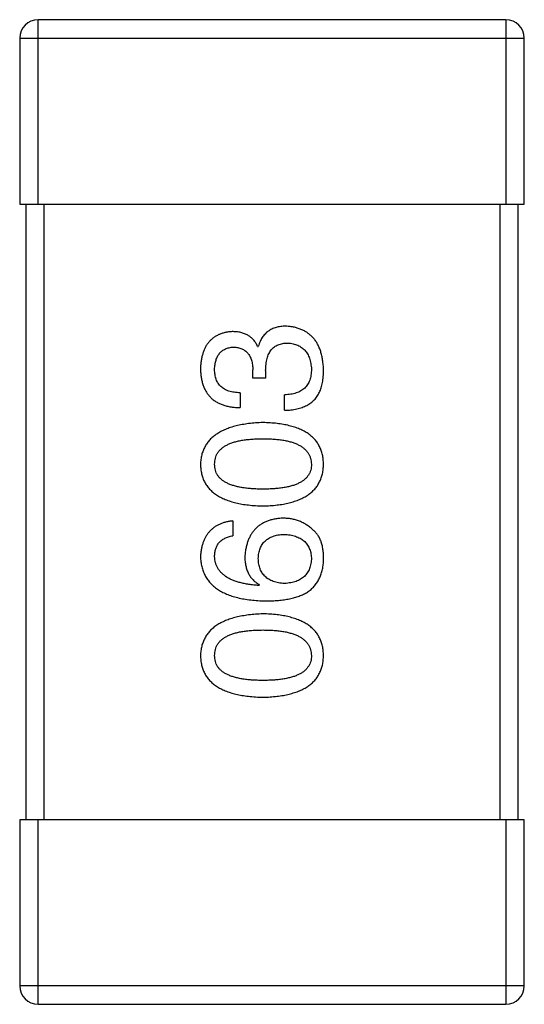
# Model space of a CAD drawing. Header units: millimetres. Extents: x 134 to 283, y 142 to 332.
# Tile 131 of 145: x 202.233 to 203.053, y 302.522 to 304.122. Entities that reach past the tile are written whole.
import ezdxf

# ---------------------------------------------------------------- set-up
doc = ezdxf.new("R2010")
doc.units = ezdxf.units.MM
doc.header["$LTSCALE"] = 0.1
doc.layers.get('0').update_dxf_attribs({"linetype": 'CONTINUOUS'})

msp = doc.modelspace()

# ---------------------------------------------------------------- linework, layer by layer
at = {"color": 7, "linetype": 'Continuous'}
for p, q in [((202.2633, 303.8224), (202.2633, 304.1224)), ((203.0233, 304.1224), (202.2633, 304.1224)), ((203.0233, 304.1224), (203.0233, 303.8224)), ((202.2333, 304.0924), (202.2333, 303.8224)), ((202.2333, 304.0924), (203.0533, 304.0924)), ((203.0533, 303.8224), (203.0533, 304.0924)), ((202.2333, 303.8224), (203.0533, 303.8224)), ((202.2433, 303.8224), (202.2433, 302.8224)), ((202.2733, 302.8224), (202.2733, 303.8224)), ((203.0133, 303.8224), (203.0133, 302.8224)), ((203.0433, 302.8224), (203.0433, 303.8224)), ((202.6199, 303.5915), (202.621, 303.5915)), ((202.6123, 303.5401), (202.6123, 303.5532)), ((202.633, 303.5521), (202.633, 303.5401)), ((202.633, 303.5401), (202.6123, 303.5401)), ((202.5915, 303.5161), (202.5915, 303.492)), ((202.6636, 303.4877), (202.6636, 303.5128)), ((202.5795, 303.3079), (202.5795, 303.2839)), ((202.6232, 303.2041), (202.6221, 303.203)), ((202.2333, 302.8224), (202.2333, 302.5524)), ((203.0533, 302.8224), (202.2333, 302.8224)), ((202.2633, 302.5224), (202.2633, 302.8224)), ((203.0233, 302.8224), (203.0233, 302.5224)), ((203.0533, 302.5524), (203.0533, 302.8224)), ((203.0533, 302.5524), (202.2333, 302.5524)), ((202.2633, 302.5224), (203.0233, 302.5224))]:
    msp.add_line(p, q, dxfattribs=at)
for centre, start, end in [((202.2633, 304.0924), 90, 180), ((203.0233, 304.0924), 0, 90), ((202.2633, 302.5524), 180, 270), ((203.0233, 302.5524), 270, 0)]:
    msp.add_arc(centre, 0.03, start, end, dxfattribs=at)
for points, knots in [([(202.6658, 303.6243), (202.6644, 303.6243), (202.6616, 303.6242), (202.6575, 303.6238), (202.6536, 303.6232), (202.65, 303.6223), (202.6464, 303.6211), (202.6431, 303.6197), (202.64, 303.618), (202.6371, 303.6161), (202.6344, 303.614), (202.6319, 303.6115), (202.6296, 303.6088), (202.6274, 303.6058), (202.6255, 303.6026), (202.6238, 303.5992), (202.6223, 303.5954), (202.6215, 303.5928), (202.621, 303.5915)], [0, 0, 0, 0, 0.071215, 0.138707, 0.20396, 0.266995, 0.327734, 0.387609, 0.445602, 0.503345, 0.561136, 0.618597, 0.677672, 0.738255, 0.799989, 0.863961, 0.930555, 1, 1, 1, 1]), ([(202.727, 303.5532), (202.7269, 303.556), (202.7267, 303.5613), (202.7257, 303.5691), (202.7243, 303.5763), (202.7225, 303.583), (202.7203, 303.5892), (202.7175, 303.595), (202.7144, 303.6002), (202.7108, 303.6049), (202.7067, 303.6091), (202.7021, 303.6128), (202.6972, 303.6161), (202.6918, 303.6187), (202.6859, 303.6209), (202.6796, 303.6226), (202.6729, 303.6238), (202.6682, 303.6241), (202.6658, 303.6243)], [0, 0, 0, 0, 0.078078, 0.151942, 0.221594, 0.28726, 0.350176, 0.409768, 0.467648, 0.523784, 0.578904, 0.634014, 0.689819, 0.746826, 0.805875, 0.867063, 0.931764, 1, 1, 1, 1]), ([(202.5784, 303.6155), (202.5764, 303.6154), (202.5725, 303.615), (202.5669, 303.614), (202.5616, 303.6125), (202.5568, 303.6107), (202.5522, 303.6083), (202.5481, 303.6056), (202.5443, 303.6025), (202.5409, 303.5989), (202.5378, 303.5949), (202.5352, 303.5905), (202.5329, 303.5857), (202.531, 303.5804), (202.5294, 303.5748), (202.5283, 303.5687), (202.5274, 303.5622), (202.5271, 303.5577), (202.527, 303.5554)], [0, 0, 0, 0, 0.067521, 0.132139, 0.193339, 0.252064, 0.309083, 0.364848, 0.420021, 0.475612, 0.532002, 0.589602, 0.649896, 0.712634, 0.778603, 0.848416, 0.922155, 1, 1, 1, 1]), ([(202.6199, 303.5915), (202.619, 303.5934), (202.6171, 303.5971), (202.6134, 303.6021), (202.6091, 303.6063), (202.6041, 303.6097), (202.5985, 303.6123), (202.5924, 303.6142), (202.5856, 303.6153), (202.5808, 303.6155), (202.5784, 303.6155)], [0, 0, 0, 0, 0.125227, 0.244792, 0.361427, 0.478215, 0.59667, 0.722058, 0.856314, 1, 1, 1, 1]), ([(202.55, 303.5543), (202.55, 303.5557), (202.5502, 303.5584), (202.5507, 303.5622), (202.5514, 303.5659), (202.5522, 303.5693), (202.5534, 303.5724), (202.5547, 303.5753), (202.5563, 303.5779), (202.5581, 303.5803), (202.5601, 303.5825), (202.5624, 303.5843), (202.5649, 303.586), (202.5676, 303.5874), (202.5705, 303.5885), (202.5737, 303.5894), (202.5771, 303.5901), (202.5794, 303.5903), (202.5806, 303.5904)], [0, 0, 0, 0, 0.078051, 0.151197, 0.220412, 0.286742, 0.34933, 0.409464, 0.467368, 0.52298, 0.578639, 0.633998, 0.690142, 0.746855, 0.805868, 0.867776, 0.932345, 1, 1, 1, 1]), ([(202.5806, 303.5904), (202.5818, 303.5903), (202.5842, 303.5902), (202.5877, 303.5897), (202.591, 303.5888), (202.594, 303.5877), (202.5968, 303.5864), (202.5994, 303.5847), (202.6018, 303.5828), (202.6039, 303.5806), (202.6057, 303.5781), (202.6074, 303.5754), (202.6088, 303.5724), (202.61, 303.5691), (202.6109, 303.5655), (202.6116, 303.5616), (202.6121, 303.5575), (202.6122, 303.5547), (202.6123, 303.5532)], [0, 0, 0, 0, 0.067741, 0.131599, 0.192143, 0.249977, 0.306453, 0.361639, 0.416449, 0.471489, 0.527582, 0.584873, 0.644974, 0.70814, 0.77492, 0.845909, 0.920585, 1, 1, 1, 1]), ([(202.633, 303.5521), (202.6331, 303.554), (202.6331, 303.5575), (202.6336, 303.5625), (202.6342, 303.5673), (202.6352, 303.5717), (202.6365, 303.5757), (202.638, 303.5794), (202.6399, 303.5828), (202.642, 303.5858), (202.6444, 303.5884), (202.6471, 303.5907), (202.6501, 303.5927), (202.6533, 303.5942), (202.6569, 303.5955), (202.6607, 303.5963), (202.6648, 303.5969), (202.6677, 303.5969), (202.6691, 303.597)], [0, 0, 0, 0, 0.082495, 0.159728, 0.232496, 0.300725, 0.365163, 0.425859, 0.483728, 0.538892, 0.592921, 0.646195, 0.699968, 0.754746, 0.811387, 0.870806, 0.933482, 1, 1, 1, 1]), ([(202.6691, 303.597), (202.6706, 303.5968), (202.6734, 303.5966), (202.6776, 303.5959), (202.6814, 303.5949), (202.685, 303.5935), (202.6883, 303.5919), (202.6914, 303.59), (202.6942, 303.5877), (202.6968, 303.5853), (202.6991, 303.5824), (202.701, 303.5793), (202.7028, 303.5758), (202.7042, 303.5721), (202.7054, 303.5681), (202.7063, 303.5638), (202.707, 303.5592), (202.7073, 303.556), (202.7074, 303.5543)], [0, 0, 0, 0, 0.068514, 0.133941, 0.195994, 0.255362, 0.312994, 0.369441, 0.424687, 0.480522, 0.537148, 0.594801, 0.654411, 0.716817, 0.781981, 0.850498, 0.923306, 1, 1, 1, 1]), ([(202.527, 303.5554), (202.5271, 303.5529), (202.5273, 303.548), (202.5282, 303.5409), (202.5295, 303.5343), (202.5314, 303.5282), (202.5337, 303.5225), (202.5365, 303.5173), (202.5398, 303.5126), (202.5436, 303.5084), (202.5479, 303.5046), (202.5527, 303.5013), (202.558, 303.4986), (202.5638, 303.4963), (202.57, 303.4945), (202.5768, 303.4931), (202.584, 303.4923), (202.5889, 303.4921), (202.5915, 303.492)], [0, 0, 0, 0, 0.073232, 0.142595, 0.207997, 0.270074, 0.329156, 0.386529, 0.441846, 0.496976, 0.551877, 0.607941, 0.665637, 0.725446, 0.788542, 0.855101, 0.925196, 1, 1, 1, 1]), ([(202.5915, 303.5161), (202.5898, 303.5161), (202.5866, 303.5163), (202.5819, 303.5169), (202.5775, 303.5176), (202.5734, 303.5188), (202.5696, 303.5202), (202.5662, 303.5219), (202.5631, 303.5239), (202.5603, 303.5261), (202.5578, 303.5287), (202.5558, 303.5315), (202.5539, 303.5346), (202.5525, 303.538), (202.5514, 303.5417), (202.5506, 303.5457), (202.5501, 303.5499), (202.55, 303.5528), (202.55, 303.5543)], [0, 0, 0, 0, 0.078134, 0.15164, 0.221358, 0.286689, 0.348614, 0.407697, 0.464247, 0.520153, 0.574432, 0.629291, 0.684538, 0.742032, 0.801329, 0.863637, 0.930123, 1, 1, 1, 1]), ([(202.7074, 303.5543), (202.7073, 303.5527), (202.7073, 303.5495), (202.7067, 303.5449), (202.7059, 303.5406), (202.7047, 303.5366), (202.7032, 303.5329), (202.7013, 303.5295), (202.699, 303.5264), (202.6965, 303.5237), (202.6935, 303.5212), (202.6903, 303.5191), (202.6867, 303.5172), (202.6827, 303.5157), (202.6784, 303.5145), (202.6738, 303.5136), (202.6688, 303.513), (202.6654, 303.5129), (202.6636, 303.5128)], [0, 0, 0, 0, 0.071272, 0.13882, 0.201858, 0.262757, 0.320043, 0.376709, 0.431462, 0.486034, 0.541209, 0.597703, 0.65589, 0.717768, 0.782056, 0.850407, 0.92277, 1, 1, 1, 1]), ([(202.7205, 303.5172), (202.721, 303.5183), (202.7221, 303.5206), (202.7234, 303.5244), (202.7246, 303.5285), (202.7254, 303.5328), (202.7262, 303.5375), (202.7267, 303.5425), (202.7269, 303.5478), (202.727, 303.5514), (202.727, 303.5532)], [0, 0, 0, 0, 0.101955, 0.208983, 0.322698, 0.44339, 0.570851, 0.70629, 0.84885, 1, 1, 1, 1]), ([(202.6636, 303.4877), (202.6654, 303.4877), (202.6689, 303.4879), (202.674, 303.4883), (202.6789, 303.489), (202.6835, 303.4899), (202.6879, 303.491), (202.6921, 303.4922), (202.696, 303.4938), (202.6997, 303.4955), (202.7031, 303.4975), (202.7064, 303.4996), (202.7093, 303.502), (202.712, 303.5046), (202.7145, 303.5074), (202.7168, 303.5105), (202.7188, 303.5137), (202.7199, 303.516), (202.7205, 303.5172)], [0, 0, 0, 0, 0.078937, 0.154495, 0.226898, 0.296844, 0.363348, 0.427781, 0.48946, 0.549586, 0.607902, 0.664733, 0.720805, 0.776157, 0.831175, 0.886736, 0.943094, 1, 1, 1, 1]), ([(202.6287, 303.4677), (202.6247, 303.4676), (202.6168, 303.4672), (202.6055, 303.4661), (202.595, 303.4645), (202.5852, 303.4624), (202.5762, 303.4599), (202.5679, 303.4569), (202.5603, 303.4534), (202.5536, 303.4493), (202.5475, 303.4448), (202.5423, 303.4399), (202.5378, 303.4344), (202.5341, 303.4285), (202.5311, 303.422), (202.5289, 303.4151), (202.5275, 303.4077), (202.5272, 303.4026), (202.527, 303.4)], [0, 0, 0, 0, 0.088475, 0.171606, 0.249595, 0.322626, 0.391327, 0.455765, 0.516374, 0.573675, 0.628522, 0.681161, 0.732559, 0.783563, 0.83504, 0.887639, 0.942585, 1, 1, 1, 1]), ([(202.727, 303.4), (202.7269, 303.4026), (202.7267, 303.4078), (202.7254, 303.4153), (202.7234, 303.4223), (202.7206, 303.4289), (202.7171, 303.4349), (202.7128, 303.4404), (202.7077, 303.4454), (202.7019, 303.4499), (202.6953, 303.4539), (202.688, 303.4574), (202.6799, 303.4604), (202.6711, 303.4628), (202.6616, 303.4649), (202.6513, 303.4663), (202.6402, 303.4673), (202.6326, 303.4676), (202.6287, 303.4677)], [0, 0, 0, 0, 0.059134, 0.115603, 0.169236, 0.221572, 0.273254, 0.32474, 0.377319, 0.431815, 0.488555, 0.548609, 0.612242, 0.680182, 0.75251, 0.829782, 0.91231, 1, 1, 1, 1]), ([(202.55, 303.4), (202.5501, 303.4017), (202.5502, 303.4049), (202.5511, 303.4097), (202.5526, 303.4141), (202.5548, 303.4183), (202.5576, 303.422), (202.561, 303.4254), (202.5651, 303.4285), (202.5697, 303.4313), (202.575, 303.4337), (202.5808, 303.4358), (202.5873, 303.4376), (202.5944, 303.439), (202.6021, 303.4401), (202.6104, 303.4409), (202.6193, 303.4414), (202.6255, 303.4415), (202.6287, 303.4415)], [0, 0, 0, 0, 0.050604, 0.098688, 0.145699, 0.191791, 0.238625, 0.286717, 0.337546, 0.391814, 0.449755, 0.512106, 0.579685, 0.652048, 0.730262, 0.814146, 0.904281, 1, 1, 1, 1]), ([(202.6287, 303.4415), (202.6318, 303.4415), (202.6379, 303.4414), (202.6467, 303.4409), (202.6549, 303.4401), (202.6625, 303.439), (202.6696, 303.4376), (202.676, 303.4358), (202.6818, 303.4337), (202.6871, 303.4313), (202.6917, 303.4285), (202.6958, 303.4254), (202.6993, 303.422), (202.7021, 303.4182), (202.7044, 303.4141), (202.706, 303.4097), (202.707, 303.4049), (202.7073, 303.4017), (202.7074, 303.4)], [0, 0, 0, 0, 0.094834, 0.184067, 0.267029, 0.344713, 0.417334, 0.484367, 0.546941, 0.604717, 0.65953, 0.710539, 0.759381, 0.806382, 0.853027, 0.900623, 0.949121, 1, 1, 1, 1]), ([(202.527, 303.4), (202.5272, 303.3973), (202.5274, 303.3922), (202.5287, 303.3846), (202.5308, 303.3777), (202.5336, 303.3711), (202.5373, 303.3651), (202.5418, 303.3596), (202.547, 303.3546), (202.553, 303.3501), (202.5598, 303.3461), (202.5674, 303.3426), (202.5757, 303.3396), (202.5848, 303.3371), (202.5947, 303.3351), (202.6053, 303.3337), (202.6167, 303.3326), (202.6246, 303.3324), (202.6287, 303.3322)], [0, 0, 0, 0, 0.057911, 0.113262, 0.165956, 0.217443, 0.268511, 0.319665, 0.372, 0.426129, 0.483365, 0.543779, 0.607756, 0.676562, 0.749704, 0.827713, 0.911177, 1, 1, 1, 1]), ([(202.6287, 303.3596), (202.6255, 303.3596), (202.6193, 303.3596), (202.6104, 303.3601), (202.6021, 303.3609), (202.5944, 303.3619), (202.5873, 303.3634), (202.5808, 303.3651), (202.575, 303.3671), (202.5697, 303.3695), (202.5651, 303.3722), (202.561, 303.3752), (202.5576, 303.3786), (202.5548, 303.3822), (202.5526, 303.3862), (202.5511, 303.3905), (202.5502, 303.3952), (202.5501, 303.3984), (202.55, 303.4)], [0, 0, 0, 0, 0.096452, 0.187278, 0.271765, 0.350519, 0.423437, 0.491321, 0.554011, 0.612224, 0.666281, 0.717003, 0.764884, 0.811423, 0.856783, 0.902993, 0.950236, 1, 1, 1, 1]), ([(202.6287, 303.3322), (202.6326, 303.3324), (202.6402, 303.3326), (202.6513, 303.3337), (202.6616, 303.3351), (202.6711, 303.3371), (202.6799, 303.3396), (202.688, 303.3426), (202.6953, 303.3461), (202.7019, 303.3501), (202.7077, 303.3546), (202.7128, 303.3596), (202.7171, 303.3651), (202.7206, 303.3711), (202.7234, 303.3777), (202.7254, 303.3847), (202.7267, 303.3922), (202.7269, 303.3973), (202.727, 303.4)], [0, 0, 0, 0, 0.087693, 0.170223, 0.247496, 0.319826, 0.387768, 0.451403, 0.511459, 0.568358, 0.622671, 0.675251, 0.726739, 0.778422, 0.830759, 0.884394, 0.940865, 1, 1, 1, 1]), ([(202.7074, 303.4), (202.7073, 303.3984), (202.7072, 303.3952), (202.7063, 303.3905), (202.7047, 303.3862), (202.7025, 303.3822), (202.6997, 303.3785), (202.6963, 303.3752), (202.6923, 303.3722), (202.6876, 303.3695), (202.6824, 303.3671), (202.6765, 303.3651), (202.67, 303.3634), (202.6629, 303.3619), (202.6552, 303.3609), (202.6469, 303.3601), (202.638, 303.3596), (202.6318, 303.3596), (202.6287, 303.3596)], [0, 0, 0, 0, 0.049766, 0.097012, 0.143225, 0.188786, 0.235079, 0.282962, 0.333687, 0.387747, 0.445963, 0.508657, 0.576545, 0.649868, 0.72822, 0.812712, 0.903543, 1, 1, 1, 1]), ([(202.6615, 303.3123), (202.6591, 303.3122), (202.6545, 303.312), (202.6479, 303.311), (202.6417, 303.3095), (202.6359, 303.3077), (202.6305, 303.3054), (202.6255, 303.3026), (202.621, 303.2994), (202.6169, 303.2957), (202.6132, 303.2915), (202.6098, 303.287), (202.607, 303.2819), (202.6046, 303.2764), (202.6026, 303.2705), (202.601, 303.264), (202.5998, 303.2572), (202.5994, 303.2525), (202.5992, 303.25)], [0, 0, 0, 0, 0.071527, 0.139094, 0.20346, 0.264939, 0.323904, 0.381383, 0.437591, 0.493343, 0.549401, 0.606085, 0.664838, 0.725424, 0.788712, 0.855452, 0.925772, 1, 1, 1, 1]), ([(202.7106, 303.2926), (202.7089, 303.2942), (202.7055, 303.2973), (202.6999, 303.3013), (202.6941, 303.3047), (202.688, 303.3075), (202.6817, 303.3097), (202.6752, 303.3112), (202.6684, 303.3121), (202.6638, 303.3122), (202.6615, 303.3123)], [0, 0, 0, 0, 0.129393, 0.255335, 0.378531, 0.500878, 0.622934, 0.746191, 0.87096, 1, 1, 1, 1]), ([(202.5795, 303.3079), (202.5775, 303.3077), (202.5736, 303.3072), (202.568, 303.3059), (202.5627, 303.3044), (202.5578, 303.3024), (202.5532, 303.3), (202.549, 303.2973), (202.5452, 303.2942), (202.5417, 303.2908), (202.5386, 303.287), (202.5358, 303.2828), (202.5334, 303.2782), (202.5314, 303.2733), (202.5298, 303.268), (202.5285, 303.2623), (202.5276, 303.2563), (202.5272, 303.2521), (202.527, 303.25)], [0, 0, 0, 0, 0.06947, 0.136096, 0.199592, 0.260665, 0.319672, 0.377156, 0.433415, 0.489984, 0.546535, 0.604276, 0.663499, 0.725182, 0.788953, 0.855683, 0.926216, 1, 1, 1, 1]), ([(202.55, 303.25), (202.5501, 303.2523), (202.5502, 303.2566), (202.5516, 303.2627), (202.554, 303.2681), (202.5572, 303.2729), (202.5615, 303.2768), (202.5667, 303.28), (202.5727, 303.2824), (202.5772, 303.2834), (202.5795, 303.2839)], [0, 0, 0, 0, 0.136586, 0.261496, 0.378089, 0.490612, 0.605522, 0.725767, 0.8561, 1, 1, 1, 1]), ([(202.621, 303.2467), (202.6211, 303.2482), (202.6212, 303.2512), (202.6219, 303.2554), (202.6227, 303.2594), (202.6239, 303.2631), (202.6255, 303.2665), (202.6273, 303.2697), (202.6295, 303.2726), (202.6319, 303.2752), (202.6347, 303.2775), (202.6377, 303.2796), (202.6412, 303.2814), (202.6448, 303.2829), (202.6488, 303.2841), (202.6531, 303.2851), (202.6577, 303.2858), (202.6609, 303.286), (202.6626, 303.2861)], [0, 0, 0, 0, 0.069884, 0.136529, 0.199638, 0.259844, 0.317774, 0.374356, 0.430026, 0.485148, 0.5409, 0.597889, 0.657472, 0.718614, 0.783613, 0.85129, 0.923712, 1, 1, 1, 1]), ([(202.6626, 303.2861), (202.6643, 303.286), (202.6676, 303.2858), (202.6725, 303.2851), (202.6771, 303.2841), (202.6813, 303.283), (202.6852, 303.2815), (202.6888, 303.2798), (202.6921, 303.2778), (202.6951, 303.2755), (202.6978, 303.273), (202.7001, 303.2702), (202.7021, 303.2671), (202.7038, 303.2637), (202.7052, 303.2601), (202.7063, 303.2563), (202.707, 303.2521), (202.7072, 303.2493), (202.7074, 303.2478)], [0, 0, 0, 0, 0.078863, 0.153308, 0.223539, 0.289857, 0.35341, 0.413572, 0.471721, 0.528235, 0.584279, 0.638781, 0.69466, 0.751251, 0.809198, 0.869697, 0.933318, 1, 1, 1, 1]), ([(202.727, 303.2435), (202.7271, 303.2463), (202.7272, 303.2517), (202.7265, 303.2595), (202.7254, 303.2666), (202.7236, 303.2732), (202.7213, 303.279), (202.7183, 303.2842), (202.7149, 303.2889), (202.7121, 303.2914), (202.7106, 303.2926)], [0, 0, 0, 0, 0.156782, 0.301945, 0.436395, 0.561474, 0.678489, 0.78853, 0.894967, 1, 1, 1, 1]), ([(202.527, 303.25), (202.5272, 303.2472), (202.5275, 303.2417), (202.529, 303.2337), (202.5313, 303.2262), (202.5343, 303.2192), (202.5382, 303.2128), (202.5429, 303.2069), (202.5484, 303.2016), (202.5547, 303.1969), (202.5617, 303.1926), (202.5696, 303.1889), (202.5782, 303.1857), (202.5877, 303.1831), (202.5979, 303.1809), (202.6089, 303.1794), (202.6207, 303.1783), (202.6288, 303.178), (202.633, 303.1779)], [0, 0, 0, 0, 0.058957, 0.115262, 0.16907, 0.221312, 0.273147, 0.324961, 0.377649, 0.432026, 0.488925, 0.549039, 0.612912, 0.680653, 0.753056, 0.830314, 0.912483, 1, 1, 1, 1]), ([(202.6221, 303.203), (202.6193, 303.2032), (202.6138, 303.2036), (202.6058, 303.2046), (202.5984, 303.2059), (202.5915, 303.2075), (202.5851, 303.2094), (202.5793, 303.2116), (202.5739, 303.214), (202.5691, 303.2168), (202.5649, 303.22), (202.5611, 303.2233), (202.5579, 303.227), (202.5553, 303.2311), (202.553, 303.2354), (202.5515, 303.24), (202.5504, 303.2449), (202.5501, 303.2483), (202.55, 303.25)], [0, 0, 0, 0, 0.089218, 0.173709, 0.252753, 0.326963, 0.397099, 0.462534, 0.524018, 0.582178, 0.637235, 0.689955, 0.741228, 0.791618, 0.841661, 0.892925, 0.945259, 1, 1, 1, 1]), ([(202.5992, 303.25), (202.5992, 303.2474), (202.5993, 303.2423), (202.6005, 303.235), (202.6024, 303.2283), (202.605, 303.2221), (202.6084, 303.2166), (202.6126, 303.2118), (202.6175, 303.2075), (202.6213, 303.2053), (202.6232, 303.2041)], [0, 0, 0, 0, 0.144617, 0.279572, 0.40596, 0.526097, 0.64389, 0.760003, 0.877724, 1, 1, 1, 1]), ([(202.6636, 303.2063), (202.662, 303.2064), (202.6587, 303.2066), (202.654, 303.2073), (202.6495, 303.2083), (202.6454, 303.2096), (202.6417, 303.2111), (202.6382, 303.213), (202.635, 303.215), (202.6322, 303.2175), (202.6297, 303.2201), (202.6275, 303.2231), (202.6255, 303.2263), (202.624, 303.2299), (202.6228, 303.2337), (202.6218, 303.2378), (202.6212, 303.2422), (202.6211, 303.2452), (202.621, 303.2467)], [0, 0, 0, 0, 0.076072, 0.148369, 0.216753, 0.281358, 0.342792, 0.401604, 0.458929, 0.514444, 0.569818, 0.625343, 0.681554, 0.739608, 0.800134, 0.863477, 0.929547, 1, 1, 1, 1]), ([(202.7074, 303.2478), (202.7073, 303.2462), (202.7072, 303.2431), (202.7065, 303.2386), (202.7056, 303.2344), (202.7043, 303.2305), (202.7027, 303.2269), (202.7007, 303.2235), (202.6985, 303.2205), (202.6959, 303.2178), (202.693, 303.2152), (202.6897, 303.2131), (202.6862, 303.2112), (202.6823, 303.2096), (202.6781, 303.2084), (202.6736, 303.2074), (202.6687, 303.2066), (202.6654, 303.2064), (202.6636, 303.2063)], [0, 0, 0, 0, 0.070403, 0.137196, 0.200053, 0.260887, 0.31876, 0.37535, 0.430743, 0.485927, 0.541678, 0.598832, 0.657726, 0.719441, 0.783504, 0.851852, 0.923533, 1, 1, 1, 1]), ([(202.7008, 303.1921), (202.7028, 303.1936), (202.7068, 303.1965), (202.7119, 303.2017), (202.7164, 303.2074), (202.7201, 303.2136), (202.723, 303.2204), (202.7251, 303.2276), (202.7266, 303.2354), (202.7269, 303.2407), (202.727, 303.2435)], [0, 0, 0, 0, 0.125033, 0.246266, 0.36603, 0.485265, 0.606781, 0.732144, 0.862551, 1, 1, 1, 1]), ([(202.633, 303.1779), (202.6366, 303.1779), (202.6435, 303.178), (202.6535, 303.1787), (202.6629, 303.1797), (202.6717, 303.1813), (202.6799, 303.1833), (202.6875, 303.1857), (202.6944, 303.1886), (202.6987, 303.191), (202.7008, 303.1921)], [0, 0, 0, 0, 0.151498, 0.29521, 0.430242, 0.557137, 0.677306, 0.790845, 0.898111, 1, 1, 1, 1]), ([(202.6287, 303.1569), (202.6247, 303.1567), (202.6168, 303.1564), (202.6055, 303.1552), (202.595, 303.1536), (202.5852, 303.1516), (202.5762, 303.149), (202.5679, 303.146), (202.5603, 303.1425), (202.5536, 303.1385), (202.5475, 303.134), (202.5423, 303.129), (202.5378, 303.1235), (202.5341, 303.1176), (202.5311, 303.1111), (202.5289, 303.1042), (202.5275, 303.0968), (202.5272, 303.0917), (202.527, 303.0891)], [0, 0, 0, 0, 0.088475, 0.171606, 0.249595, 0.322626, 0.391327, 0.455765, 0.516374, 0.573675, 0.628522, 0.681161, 0.732559, 0.783563, 0.83504, 0.887639, 0.942585, 1, 1, 1, 1]), ([(202.727, 303.0891), (202.7269, 303.0918), (202.7267, 303.0969), (202.7254, 303.1045), (202.7234, 303.1115), (202.7206, 303.118), (202.7171, 303.124), (202.7128, 303.1295), (202.7077, 303.1345), (202.7019, 303.139), (202.6953, 303.143), (202.688, 303.1465), (202.6799, 303.1495), (202.6711, 303.152), (202.6616, 303.154), (202.6513, 303.1555), (202.6402, 303.1565), (202.6326, 303.1567), (202.6287, 303.1569)], [0, 0, 0, 0, 0.059134, 0.115603, 0.169236, 0.221572, 0.273254, 0.32474, 0.377319, 0.431815, 0.488555, 0.548609, 0.612242, 0.680182, 0.75251, 0.829782, 0.91231, 1, 1, 1, 1]), ([(202.55, 303.0891), (202.5501, 303.0908), (202.5502, 303.0941), (202.5511, 303.0988), (202.5526, 303.1033), (202.5548, 303.1074), (202.5576, 303.1111), (202.561, 303.1146), (202.5651, 303.1176), (202.5697, 303.1204), (202.575, 303.1229), (202.5808, 303.125), (202.5873, 303.1267), (202.5944, 303.1282), (202.6021, 303.1293), (202.6104, 303.1301), (202.6193, 303.1306), (202.6255, 303.1306), (202.6287, 303.1307)], [0, 0, 0, 0, 0.050604, 0.098688, 0.145699, 0.191791, 0.238625, 0.286717, 0.337546, 0.391814, 0.449755, 0.512106, 0.579685, 0.652048, 0.730262, 0.814146, 0.904281, 1, 1, 1, 1]), ([(202.6287, 303.1307), (202.6318, 303.1306), (202.6379, 303.1306), (202.6467, 303.1301), (202.6549, 303.1293), (202.6625, 303.1282), (202.6696, 303.1267), (202.676, 303.1249), (202.6818, 303.1229), (202.6871, 303.1204), (202.6917, 303.1177), (202.6958, 303.1145), (202.6993, 303.1111), (202.7021, 303.1074), (202.7044, 303.1033), (202.706, 303.0988), (202.707, 303.0941), (202.7073, 303.0908), (202.7074, 303.0891)], [0, 0, 0, 0, 0.094834, 0.184067, 0.267029, 0.344713, 0.417334, 0.484367, 0.546941, 0.604717, 0.65953, 0.710539, 0.759381, 0.806382, 0.853027, 0.900623, 0.949121, 1, 1, 1, 1]), ([(202.527, 303.0891), (202.5272, 303.0865), (202.5274, 303.0813), (202.5287, 303.0738), (202.5308, 303.0668), (202.5336, 303.0602), (202.5373, 303.0542), (202.5418, 303.0487), (202.547, 303.0437), (202.553, 303.0392), (202.5598, 303.0352), (202.5674, 303.0318), (202.5757, 303.0287), (202.5848, 303.0263), (202.5947, 303.0242), (202.6053, 303.0228), (202.6167, 303.0218), (202.6246, 303.0215), (202.6287, 303.0214)], [0, 0, 0, 0, 0.057911, 0.113262, 0.165956, 0.217443, 0.268511, 0.319665, 0.372, 0.426129, 0.483365, 0.543779, 0.607756, 0.676562, 0.749704, 0.827713, 0.911177, 1, 1, 1, 1]), ([(202.6287, 303.0487), (202.6255, 303.0487), (202.6193, 303.0488), (202.6104, 303.0493), (202.6021, 303.05), (202.5944, 303.0511), (202.5873, 303.0526), (202.5808, 303.0542), (202.575, 303.0563), (202.5697, 303.0587), (202.5651, 303.0613), (202.561, 303.0643), (202.5576, 303.0677), (202.5548, 303.0713), (202.5526, 303.0753), (202.5511, 303.0797), (202.5502, 303.0843), (202.5501, 303.0875), (202.55, 303.0891)], [0, 0, 0, 0, 0.096452, 0.187278, 0.271765, 0.350519, 0.423437, 0.491321, 0.554011, 0.612224, 0.666281, 0.717003, 0.764884, 0.811423, 0.856783, 0.902993, 0.950236, 1, 1, 1, 1]), ([(202.6287, 303.0214), (202.6326, 303.0215), (202.6402, 303.0218), (202.6513, 303.0228), (202.6616, 303.0242), (202.6711, 303.0263), (202.6799, 303.0288), (202.688, 303.0318), (202.6953, 303.0352), (202.7019, 303.0393), (202.7077, 303.0437), (202.7128, 303.0487), (202.7171, 303.0542), (202.7206, 303.0603), (202.7234, 303.0668), (202.7254, 303.0738), (202.7267, 303.0813), (202.7269, 303.0865), (202.727, 303.0891)], [0, 0, 0, 0, 0.087693, 0.170223, 0.247496, 0.319826, 0.387768, 0.451403, 0.511459, 0.568358, 0.622671, 0.675251, 0.726739, 0.778422, 0.830759, 0.884394, 0.940865, 1, 1, 1, 1]), ([(202.7074, 303.0891), (202.7073, 303.0875), (202.7072, 303.0843), (202.7063, 303.0797), (202.7047, 303.0753), (202.7025, 303.0714), (202.6997, 303.0677), (202.6963, 303.0643), (202.6923, 303.0613), (202.6876, 303.0587), (202.6824, 303.0563), (202.6765, 303.0542), (202.67, 303.0526), (202.6629, 303.0511), (202.6552, 303.05), (202.6469, 303.0493), (202.638, 303.0488), (202.6318, 303.0487), (202.6287, 303.0487)], [0, 0, 0, 0, 0.049766, 0.097012, 0.143225, 0.188786, 0.235079, 0.282962, 0.333687, 0.387747, 0.445963, 0.508657, 0.576545, 0.649868, 0.72822, 0.812712, 0.903543, 1, 1, 1, 1])]:
    msp.add_open_spline(points, degree=3, knots=knots, dxfattribs=at)

doc.saveas('drawing.dxf')
